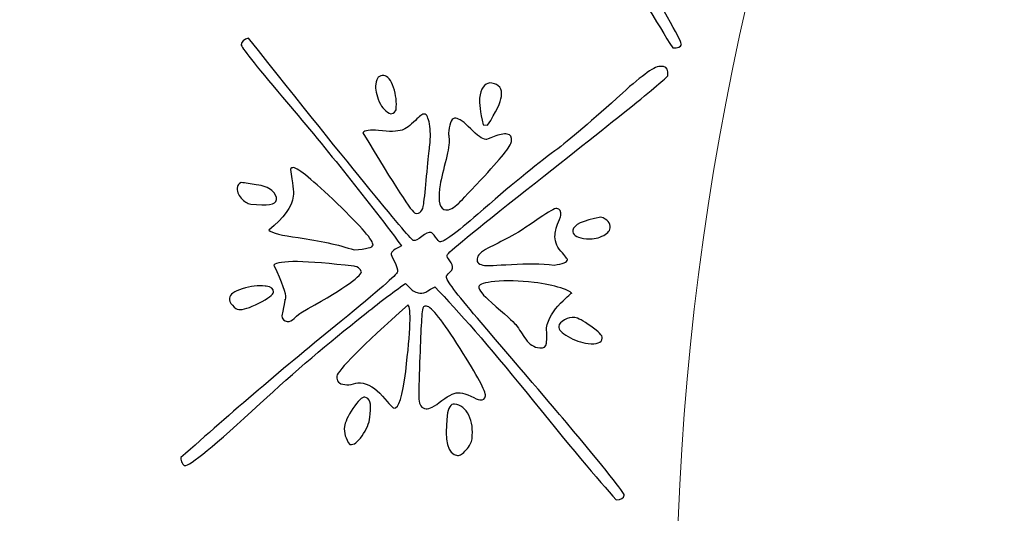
# Model space of a CAD drawing. Header units: millimetres. Extents: x -252 to 241, y -136 to 236.
# Tile 26 of 70: x -190.12 to -182.26, y -10.34 to -6.4. Entities that reach past the tile are written whole.
import ezdxf

# ---------------------------------------------------------------- set-up
doc = ezdxf.new("R2010")
doc.units = ezdxf.units.MM
doc.header["$MEASUREMENT"] = 0
doc.layers.add('Layer 1', color=7, linetype='Continuous')

msp = doc.modelspace()

# ---------------------------------------------------------------- linework, layer by layer
at = {"layer": 'Layer 1', "color": 3, "lineweight": 9}
for points, knots in [([(-73.4539, -53.3216), (-73.4539, -53.3216), (-73.4539, -56.715), (-73.4539, -56.715), (-73.4539, -56.715), (-80.2408, -56.715), (-80.2408, -56.715), (-80.2408, -56.715), (-80.2408, -53.3368), (-80.2408, -53.3368), (-80.2408, -53.3368), (-83.4412, -53.3368), (-83.4412, -53.3368), (-83.4412, -53.3368), (-83.4412, -56.715), (-83.4412, -56.715), (-83.4412, -56.715), (-87.0284, -56.715), (-87.0284, -56.715), (-87.0284, -56.715), (-87.0284, -53.3368), (-87.0284, -53.3368), (-87.0284, -53.3368), (-90.2288, -53.3368), (-90.2288, -53.3368), (-90.2288, -53.3368), (-90.2288, -56.715), (-90.2288, -56.715), (-90.2288, -56.715), (-93.8153, -56.715), (-93.8153, -56.715), (-93.8153, -56.715), (-93.8153, -53.3368), (-93.8153, -53.3368), (-93.8153, -53.3368), (-154.1665, -53.3368), (-154.1665, -53.3368), (-154.1665, -53.3368), (-154.1666, -56.715), (-154.1666, -56.715), (-154.1666, -56.715), (-157.7539, -56.715), (-157.7539, -56.715), (-157.7539, -56.715), (-157.7539, -53.3368), (-157.7539, -53.3368), (-157.7539, -53.3368), (-160.9543, -53.3368), (-160.9543, -53.3368), (-160.9543, -53.3368), (-160.9543, -56.715), (-160.9543, -56.715), (-160.9543, -56.715), (-164.5408, -56.715), (-164.5408, -56.715), (-164.5408, -56.715), (-164.5408, -53.3368), (-164.5408, -53.3368), (-164.5408, -53.3368), (-167.7412, -53.3368), (-167.7412, -53.3368), (-167.7412, -53.3368), (-167.7412, -56.715), (-167.7412, -56.715), (-167.7412, -56.715), (-171.3285, -56.715), (-171.3285, -56.715), (-171.3285, -56.715), (-171.3285, -53.3368), (-171.3285, -53.3368), (-171.3285, -53.3368), (-231.6645, -53.3368), (-231.6645, -53.3368), (-231.6645, -53.3368), (-231.6645, -56.715), (-231.6645, -56.715), (-231.6645, -56.715), (-235.2662, -56.715), (-235.2662, -56.715), (-235.2662, -56.715), (-235.2662, -53.3368), (-235.2662, -53.3368), (-235.2662, -53.3368), (-238.4666, -53.3368), (-238.4666, -53.3368), (-238.4666, -53.3368), (-238.4666, -56.715), (-238.4666, -56.715), (-238.4666, -56.715), (-242.0534, -56.715), (-242.0534, -56.715), (-242.0534, -56.715), (-242.0534, -53.3368), (-242.0534, -53.3368), (-242.0534, -53.3368), (-245.2538, -53.3368), (-245.2538, -53.3368), (-245.2538, -53.3368), (-245.2538, -56.715), (-245.2538, -56.715), (-245.2538, -56.715), (-252.0411, -56.715), (-252.0411, -56.715), (-252.0411, -56.715), (-252.0412, -53.3216), (-252.0412, -53.3216), (-252.0412, -53.3216), (-248.663, -53.3216), (-248.663, -53.3216), (-248.663, -53.3216), (-248.663, -50.1203), (-248.663, -50.1203), (-248.663, -50.1203), (-252.0412, -50.1203), (-252.0412, -50.1203), (-252.0412, -50.1203), (-252.0412, -46.5339), (-252.0412, -46.5339), (-252.0412, -46.5339), (-248.663, -46.5339), (-248.663, -46.5339), (-248.663, -46.5339), (-248.663, -43.3335), (-248.663, -43.3335), (-248.663, -43.3335), (-252.0412, -43.3335), (-252.0412, -43.3335), (-252.0412, -43.3335), (-252.0412, -39.747), (-252.0412, -39.747), (-252.0412, -39.747), (-248.663, -39.747), (-248.663, -39.747), (-248.663, -39.747), (-248.663, 17.2489), (-248.663, 17.2489), (-248.663, 17.2489), (-252.0412, 17.2489), (-252.0412, 17.2489), (-252.0412, 17.2489), (-252.0412, 20.8354), (-252.0412, 20.8354), (-252.0412, 20.8354), (-248.663, 20.8354), (-248.663, 20.8354), (-248.663, 20.8354), (-248.663, 24.0366), (-248.663, 24.0366), (-248.663, 24.0366), (-252.0412, 24.0366), (-252.0412, 24.0366), (-252.0412, 24.0366), (-252.0412, 27.6231), (-252.0412, 27.6231), (-252.0412, 27.6231), (-248.663, 27.6231), (-248.663, 27.6231), (-248.663, 27.6231), (-248.663, 30.8235), (-248.663, 30.8235), (-248.663, 30.8235), (-252.0412, 30.8235), (-252.0412, 30.8235), (-252.0412, 30.8235), (-252.0412, 34.217), (-252.0412, 34.217), (-252.0412, 34.217), (-245.2539, 34.217), (-245.2539, 34.217), (-245.2539, 34.217), (-245.2538, 30.8388), (-245.2538, 30.8388), (-245.2538, 30.8388), (-242.0534, 30.8388), (-242.0534, 30.8388), (-242.0534, 30.8388), (-242.0534, 34.217), (-242.0534, 34.217), (-242.0534, 34.217), (-238.4666, 34.217), (-238.4666, 34.217), (-238.4666, 34.217), (-238.4666, 30.8388), (-238.4666, 30.8388), (-238.4666, 30.8388), (-235.2662, 30.8388), (-235.2662, 30.8388), (-235.2662, 30.8388), (-235.2662, 34.217), (-235.2662, 34.217), (-235.2662, 34.217), (-231.6645, 34.217), (-231.6645, 34.217), (-231.6645, 34.217), (-231.6645, 30.8388), (-231.6645, 30.8388), (-231.6645, 30.8388), (-171.1346, 30.8388), (-171.1346, 30.8388), (-171.1346, 30.8388), (-171.1346, 34.217), (-171.1346, 34.217), (-171.1346, 34.217), (-167.7412, 34.217), (-167.7412, 34.217), (-167.7412, 34.217), (-167.7412, 30.8388), (-167.7412, 30.8388), (-167.7412, 30.8388), (-164.5408, 30.8388), (-164.5408, 30.8388), (-164.5408, 30.8388), (-164.5408, 34.217), (-164.5408, 34.217), (-164.5408, 34.217), (-160.9543, 34.217), (-160.9543, 34.217), (-160.9543, 34.217), (-160.9543, 30.8388), (-160.9543, 30.8388), (-160.9543, 30.8388), (-157.7539, 30.8388), (-157.7539, 30.8388), (-157.7539, 30.8388), (-157.7539, 34.217), (-157.7539, 34.217), (-157.7539, 34.217), (-154.1666, 34.217), (-154.1666, 34.217), (-154.1666, 34.217), (-154.1666, 30.8388), (-154.1666, 30.8388), (-154.1666, 30.8388), (-93.8154, 30.8388), (-93.8154, 30.8388), (-93.8154, 30.8388), (-93.8153, 34.217), (-93.8153, 34.217), (-93.8153, 34.217), (-90.2288, 34.217), (-90.2288, 34.217), (-90.2288, 34.217), (-90.2288, 30.8388), (-90.2288, 30.8388), (-90.2288, 30.8388), (-87.0284, 30.8388), (-87.0284, 30.8388), (-87.0284, 30.8388), (-87.0284, 34.217), (-87.0284, 34.217), (-87.0284, 34.217), (-83.4412, 34.217), (-83.4412, 34.217), (-83.4412, 34.217), (-83.4412, 30.8388), (-83.4412, 30.8388), (-83.4412, 30.8388), (-80.2408, 30.8388), (-80.2408, 30.8388), (-80.2408, 30.8388), (-80.2408, 34.217), (-80.2408, 34.217), (-80.2408, 34.217), (-73.4539, 34.217), (-73.4539, 34.217), (-73.4539, 34.217), (-73.4539, 30.8235), (-73.4539, 30.8235), (-73.4539, 30.8235), (-76.8321, 30.8235), (-76.8321, 30.8235), (-76.8321, 30.8235), (-76.8321, 27.6231), (-76.8321, 27.6231), (-76.8321, 27.6231), (-73.4539, 27.6231), (-73.4539, 27.6231), (-73.4539, 27.6231), (-73.4539, 24.0366), (-73.4539, 24.0366), (-73.4539, 24.0366), (-76.8321, 24.0366), (-76.8321, 24.0366), (-76.8321, 24.0366), (-76.8321, 20.8354), (-76.8321, 20.8354), (-76.8321, 20.8354), (-73.4539, 20.8354), (-73.4539, 20.8354), (-73.4539, 20.8354), (-73.4539, 17.2489), (-73.4539, 17.2489), (-73.4539, 17.2489), (-76.8321, 17.2489), (-76.8321, 17.2489), (-76.8321, 17.2489), (-76.8321, -39.747), (-76.8321, -39.747), (-76.8321, -39.747), (-73.4539, -39.747), (-73.4539, -39.747), (-73.4539, -39.747), (-73.4539, -43.3335), (-73.4539, -43.3335), (-73.4539, -43.3335), (-76.8321, -43.3335), (-76.8321, -43.3335), (-76.8321, -43.3335), (-76.8321, -46.5339), (-76.8321, -46.5339), (-76.8321, -46.5339), (-73.4539, -46.5339), (-73.4539, -46.5339), (-73.4539, -46.5339), (-73.4539, -50.1203), (-73.4539, -50.1203), (-73.4539, -50.1203), (-76.8321, -50.1203), (-76.8321, -50.1203), (-76.8321, -50.1203), (-76.8321, -53.3216), (-76.8321, -53.3216), (-76.8321, -53.3216), (-73.4539, -53.3216), (-73.4539, -53.3216)], [0, 0, 0, 0, 0.009259, 0.009259, 0.009259, 0.018519, 0.018519, 0.018519, 0.027778, 0.027778, 0.027778, 0.037037, 0.037037, 0.037037, 0.046296, 0.046296, 0.046296, 0.055556, 0.055556, 0.055556, 0.064815, 0.064815, 0.064815, 0.074074, 0.074074, 0.074074, 0.083333, 0.083333, 0.083333, 0.092593, 0.092593, 0.092593, 0.101852, 0.101852, 0.101852, 0.111111, 0.111111, 0.111111, 0.12037, 0.12037, 0.12037, 0.12963, 0.12963, 0.12963, 0.138889, 0.138889, 0.138889, 0.148148, 0.148148, 0.148148, 0.157407, 0.157407, 0.157407, 0.166667, 0.166667, 0.166667, 0.175926, 0.175926, 0.175926, 0.185185, 0.185185, 0.185185, 0.194444, 0.194444, 0.194444, 0.203704, 0.203704, 0.203704, 0.212963, 0.212963, 0.212963, 0.222222, 0.222222, 0.222222, 0.231481, 0.231481, 0.231481, 0.240741, 0.240741, 0.240741, 0.25, 0.25, 0.25, 0.259259, 0.259259, 0.259259, 0.268519, 0.268519, 0.268519, 0.277778, 0.277778, 0.277778, 0.287037, 0.287037, 0.287037, 0.296296, 0.296296, 0.296296, 0.305556, 0.305556, 0.305556, 0.314815, 0.314815, 0.314815, 0.324074, 0.324074, 0.324074, 0.333333, 0.333333, 0.333333, 0.342593, 0.342593, 0.342593, 0.351852, 0.351852, 0.351852, 0.361111, 0.361111, 0.361111, 0.37037, 0.37037, 0.37037, 0.37963, 0.37963, 0.37963, 0.388889, 0.388889, 0.388889, 0.398148, 0.398148, 0.398148, 0.407407, 0.407407, 0.407407, 0.416667, 0.416667, 0.416667, 0.425926, 0.425926, 0.425926, 0.435185, 0.435185, 0.435185, 0.444444, 0.444444, 0.444444, 0.453704, 0.453704, 0.453704, 0.462963, 0.462963, 0.462963, 0.472222, 0.472222, 0.472222, 0.481481, 0.481481, 0.481481, 0.490741, 0.490741, 0.490741, 0.5, 0.5, 0.5, 0.509259, 0.509259, 0.509259, 0.518519, 0.518519, 0.518519, 0.527778, 0.527778, 0.527778, 0.537037, 0.537037, 0.537037, 0.546296, 0.546296, 0.546296, 0.555556, 0.555556, 0.555556, 0.564815, 0.564815, 0.564815, 0.574074, 0.574074, 0.574074, 0.583333, 0.583333, 0.583333, 0.592593, 0.592593, 0.592593, 0.601852, 0.601852, 0.601852, 0.611111, 0.611111, 0.611111, 0.62037, 0.62037, 0.62037, 0.62963, 0.62963, 0.62963, 0.638889, 0.638889, 0.638889, 0.648148, 0.648148, 0.648148, 0.657407, 0.657407, 0.657407, 0.666667, 0.666667, 0.666667, 0.675926, 0.675926, 0.675926, 0.685185, 0.685185, 0.685185, 0.694444, 0.694444, 0.694444, 0.703704, 0.703704, 0.703704, 0.712963, 0.712963, 0.712963, 0.722222, 0.722222, 0.722222, 0.731481, 0.731481, 0.731481, 0.740741, 0.740741, 0.740741, 0.75, 0.75, 0.75, 0.759259, 0.759259, 0.759259, 0.768519, 0.768519, 0.768519, 0.777778, 0.777778, 0.777778, 0.787037, 0.787037, 0.787037, 0.796296, 0.796296, 0.796296, 0.805556, 0.805556, 0.805556, 0.814815, 0.814815, 0.814815, 0.824074, 0.824074, 0.824074, 0.833333, 0.833333, 0.833333, 0.842593, 0.842593, 0.842593, 0.851852, 0.851852, 0.851852, 0.861111, 0.861111, 0.861111, 0.87037, 0.87037, 0.87037, 0.87963, 0.87963, 0.87963, 0.888889, 0.888889, 0.888889, 0.898148, 0.898148, 0.898148, 0.907407, 0.907407, 0.907407, 0.916667, 0.916667, 0.916667, 0.925926, 0.925926, 0.925926, 0.935185, 0.935185, 0.935185, 0.944444, 0.944444, 0.944444, 0.953704, 0.953704, 0.953704, 0.962963, 0.962963, 0.962963, 0.972222, 0.972222, 0.972222, 0.981481, 0.981481, 0.981481, 0.990741, 0.990741, 0.990741, 1, 1, 1, 1]), ([(-184.8769, -11.249), (-184.8769, 0.965), (-174.9616, 10.8812), (-162.7476, 10.8812), (-150.5336, 10.8812), (-140.6174, 0.965), (-140.6174, -11.249), (-140.6174, -23.4622), (-150.5336, -33.3783), (-162.7476, -33.3783), (-174.9616, -33.3783), (-184.8769, -23.4621), (-184.8769, -11.249)], [0, 0, 0, 0, 0.25, 0.25, 0.25, 0.5, 0.5, 0.5, 0.75, 0.75, 0.75, 1, 1, 1, 1])]:
    msp.add_open_spline(points, degree=3, knots=knots, dxfattribs=at)
at = {"layer": 'Layer 1', "color": 5}
for points, knots in [([(-183.9736, -3.264), (-183.9451, -3.2722), (-183.9374, -3.2973), (-183.9495, -3.3396), (-183.9544, -3.3567), (-184.3737, -3.5956), (-185.2076, -4.0571), (-185.6782, -4.3183), (-185.916, -4.456), (-185.9209, -4.4731), (-185.923, -4.4804), (-185.9178, -4.496), (-185.9053, -4.5199), (-185.8928, -4.5438), (-185.889, -4.5642), (-185.8939, -4.5813), (-185.8965, -4.5903), (-185.9075, -4.6012), (-185.9248, -4.6121), (-185.9423, -4.6238), (-185.952, -4.6333), (-185.9542, -4.6407), (-185.961, -4.6643), (-185.8966, -4.7867), (-185.7628, -5.0076), (-185.4366, -5.5462), (-185.248, -5.8586), (-185.1956, -5.9459), (-184.9502, -6.3609), (-184.8297, -6.5761), (-184.8346, -6.5932), (-184.8407, -6.6144), (-184.8634, -6.6228), (-184.9037, -6.6191), (-185.016, -6.4459), (-185.2067, -6.1224), (-185.4768, -5.6492), (-185.7098, -5.2431), (-185.9033, -4.9293), (-186.0581, -4.7078), (-186.0659, -4.7073), (-186.0857, -4.7149), (-186.1178, -4.7285), (-186.1422, -4.74), (-186.1641, -4.7425), (-186.1861, -4.7362), (-186.2138, -4.7282), (-186.2376, -4.71), (-186.2556, -4.6836), (-186.2734, -4.6565), (-186.2836, -4.643), (-186.286, -4.6423), (-186.3995, -4.6969), (-186.5232, -4.7626), (-186.6588, -4.8391), (-186.9639, -5.0086), (-187.2723, -5.1957), (-187.5836, -5.4023), (-187.9956, -5.6741), (-188.2209, -5.805), (-188.2591, -5.794), (-188.2632, -5.7928), (-188.2686, -5.7842), (-188.2751, -5.77), (-188.2805, -5.7552), (-188.2817, -5.7408), (-188.2777, -5.727), (-187.827, -5.4372), (-187.3483, -5.1476), (-186.8408, -4.8565), (-186.508, -4.6641), (-186.3385, -4.5586), (-186.3331, -4.5399), (-186.3277, -4.5212), (-186.3308, -4.4921), (-186.3437, -4.4541), (-186.3555, -4.4155), (-186.3605, -4.3929), (-186.3586, -4.3864), (-186.3551, -4.3742), (-186.3249, -4.3582), (-186.2684, -4.3392), (-186.5001, -3.8947), (-186.7485, -3.4533), (-187.0126, -3.0144), (-187.1903, -2.7193), (-187.2761, -2.5643), (-187.2712, -2.5472), (-187.2644, -2.5236), (-187.2428, -2.5096), (-187.2052, -2.5045), (-186.5354, -3.7048), (-186.188, -4.3077), (-186.1644, -4.3145), (-186.153, -4.3178), (-186.1297, -4.3104), (-186.0962, -4.2918), (-186.0627, -4.2732), (-186.0362, -4.2668), (-186.0174, -4.2722), (-186.0101, -4.2743), (-186.0001, -4.2886), (-185.9875, -4.3152), (-185.9751, -4.3425), (-185.9659, -4.3566), (-185.9611, -4.358), (-185.9326, -4.3662), (-185.8211, -4.3093), (-185.6268, -4.188), (-185.3366, -4.0089), (-185.1071, -3.8757), (-184.9385, -3.7886), (-184.8079, -3.7204), (-184.6059, -3.597), (-184.3312, -3.4196), (-184.1478, -3.2996), (-184.0348, -3.2467), (-183.9917, -3.2591), (-183.9917, -3.2591), (-183.9736, -3.264), (-183.9736, -3.264)], [0, 0, 0, 0, 0.025, 0.025, 0.025, 0.05, 0.05, 0.05, 0.075, 0.075, 0.075, 0.1, 0.1, 0.1, 0.125, 0.125, 0.125, 0.15, 0.15, 0.15, 0.175, 0.175, 0.175, 0.2, 0.2, 0.2, 0.225, 0.225, 0.225, 0.25, 0.25, 0.25, 0.275, 0.275, 0.275, 0.3, 0.3, 0.3, 0.325, 0.325, 0.325, 0.35, 0.35, 0.35, 0.375, 0.375, 0.375, 0.4, 0.4, 0.4, 0.425, 0.425, 0.425, 0.45, 0.45, 0.45, 0.475, 0.475, 0.475, 0.5, 0.5, 0.5, 0.525, 0.525, 0.525, 0.55, 0.55, 0.55, 0.575, 0.575, 0.575, 0.6, 0.6, 0.6, 0.625, 0.625, 0.625, 0.65, 0.65, 0.65, 0.675, 0.675, 0.675, 0.7, 0.7, 0.7, 0.725, 0.725, 0.725, 0.75, 0.75, 0.75, 0.775, 0.775, 0.775, 0.8, 0.8, 0.8, 0.825, 0.825, 0.825, 0.85, 0.85, 0.85, 0.875, 0.875, 0.875, 0.9, 0.9, 0.9, 0.925, 0.925, 0.925, 0.95, 0.95, 0.95, 0.975, 0.975, 0.975, 1, 1, 1, 1]), ([(-184.9783, -6.7704), (-184.9489, -6.7739), (-184.9373, -6.7983), (-184.9424, -6.842), (-184.9445, -6.8597), (-185.3198, -7.1631), (-186.0683, -7.753), (-186.4905, -8.0858), (-186.7031, -8.261), (-186.7051, -8.2778), (-186.706, -8.2854), (-186.6983, -8.2999), (-186.6822, -8.3223), (-186.666, -8.3438), (-186.6589, -8.3634), (-186.6609, -8.3802), (-186.6621, -8.3903), (-186.6703, -8.4021), (-186.6857, -8.4165), (-186.701, -8.4309), (-186.7092, -8.4419), (-186.7101, -8.4494), (-186.713, -8.4738), (-186.6306, -8.5842), (-186.462, -8.7806), (-186.0541, -9.2595), (-185.8176, -9.5373), (-185.7517, -9.615), (-185.4425, -9.9841), (-185.2889, -10.178), (-185.2909, -10.1948), (-185.2936, -10.2175), (-185.3146, -10.2295), (-185.355, -10.2324), (-185.4938, -10.0795), (-185.7341, -9.791), (-186.0769, -9.3668), (-186.3715, -9.0037), (-186.6139, -8.7251), (-186.8024, -8.5314), (-186.8094, -8.5331), (-186.8286, -8.5436), (-186.8581, -8.5623), (-186.8794, -8.5768), (-186.9015, -8.5836), (-186.9234, -8.581), (-186.9528, -8.5775), (-186.9784, -8.5634), (-187.0003, -8.5395), (-187.0231, -8.5163), (-187.0353, -8.5038), (-187.0378, -8.5035), (-187.1401, -8.5758), (-187.2525, -8.6605), (-187.3733, -8.7588), (-187.6478, -8.9744), (-187.9221, -9.2096), (-188.1959, -9.4628), (-188.5588, -9.7984), (-188.7599, -9.963), (-188.7986, -9.9584), (-188.8036, -9.9578), (-188.8105, -9.951), (-188.8191, -9.9372), (-188.827, -9.9243), (-188.8304, -9.9103), (-188.8286, -9.8951), (-188.4307, -9.5373), (-188.0048, -9.1734), (-187.551, -8.8051), (-187.2536, -8.5615), (-187.1033, -8.4301), (-187.101, -8.4108), (-187.0986, -8.3906), (-187.1065, -8.3633), (-187.1243, -8.327), (-187.1431, -8.2915), (-187.1517, -8.27), (-187.1508, -8.2625), (-187.1494, -8.2507), (-187.1222, -8.2301), (-187.0685, -8.2015), (-187.3697, -7.8001), (-187.6852, -7.4046), (-188.0175, -7.0148), (-188.2396, -6.7523), (-188.3501, -6.6122), (-188.3481, -6.5954), (-188.3452, -6.571), (-188.326, -6.5528), (-188.2898, -6.5426), (-187.4351, -7.6184), (-186.9951, -8.1582), (-186.9707, -8.1611), (-186.9581, -8.1626), (-186.9372, -8.1514), (-186.9071, -8.1277), (-186.877, -8.104), (-186.8519, -8.0933), (-186.8325, -8.0956), (-186.8249, -8.0965), (-186.8128, -8.109), (-186.796, -8.1332), (-186.7784, -8.1575), (-186.7679, -8.1698), (-186.7629, -8.1704), (-186.7335, -8.1739), (-186.6327, -8.1006), (-186.4605, -7.9496), (-186.203, -7.726), (-185.998, -7.5576), (-185.8447, -7.4436), (-185.7277, -7.356), (-185.5475, -7.2017), (-185.3058, -6.9823), (-185.1433, -6.8344), (-185.0411, -6.763), (-184.9965, -6.7683), (-184.9965, -6.7683), (-184.9783, -6.7704), (-184.9783, -6.7704)], [0, 0, 0, 0, 0.025, 0.025, 0.025, 0.05, 0.05, 0.05, 0.075, 0.075, 0.075, 0.1, 0.1, 0.1, 0.125, 0.125, 0.125, 0.15, 0.15, 0.15, 0.175, 0.175, 0.175, 0.2, 0.2, 0.2, 0.225, 0.225, 0.225, 0.25, 0.25, 0.25, 0.275, 0.275, 0.275, 0.3, 0.3, 0.3, 0.325, 0.325, 0.325, 0.35, 0.35, 0.35, 0.375, 0.375, 0.375, 0.4, 0.4, 0.4, 0.425, 0.425, 0.425, 0.45, 0.45, 0.45, 0.475, 0.475, 0.475, 0.5, 0.5, 0.5, 0.525, 0.525, 0.525, 0.55, 0.55, 0.55, 0.575, 0.575, 0.575, 0.6, 0.6, 0.6, 0.625, 0.625, 0.625, 0.65, 0.65, 0.65, 0.675, 0.675, 0.675, 0.7, 0.7, 0.7, 0.725, 0.725, 0.725, 0.75, 0.75, 0.75, 0.775, 0.775, 0.775, 0.8, 0.8, 0.8, 0.825, 0.825, 0.825, 0.85, 0.85, 0.85, 0.875, 0.875, 0.875, 0.9, 0.9, 0.9, 0.925, 0.925, 0.925, 0.95, 0.95, 0.95, 0.975, 0.975, 0.975, 1, 1, 1, 1]), ([(-187.2103, -6.8419), (-187.1784, -6.8457), (-187.1523, -6.8778), (-187.1321, -6.9373), (-187.1119, -6.9968), (-187.1052, -7.0556), (-187.1122, -7.1144), (-187.114, -7.1295), (-187.1272, -7.1399), (-187.1527, -7.1471), (-187.1913, -7.1349), (-187.2225, -7.103), (-187.2462, -7.0508), (-187.2698, -6.9977), (-187.2787, -6.9506), (-187.2738, -6.9094), (-187.2679, -6.8598), (-187.2465, -6.8376), (-187.2104, -6.8419), (-187.2104, -6.8419), (-187.2103, -6.8419), (-187.2103, -6.8419)], [0, 0, 0, 0, 0.142857, 0.142857, 0.142857, 0.285714, 0.285714, 0.285714, 0.428571, 0.428571, 0.428571, 0.571429, 0.571429, 0.571429, 0.714286, 0.714286, 0.714286, 0.857143, 0.857143, 0.857143, 1, 1, 1, 1]), ([(-186.3479, -6.9032), (-186.289, -6.9102), (-186.2634, -6.9456), (-186.271, -7.0095), (-186.2765, -7.0557), (-186.3128, -7.1324), (-186.3808, -7.2386), (-186.3808, -7.2386), (-186.417, -7.2343), (-186.417, -7.2343), (-186.4399, -7.1327), (-186.4494, -7.0616), (-186.4447, -7.0221), (-186.4357, -6.9464), (-186.408, -6.9062), (-186.363, -6.9013), (-186.363, -6.9013), (-186.3479, -6.9032), (-186.3479, -6.9032)], [0, 0, 0, 0, 0.166667, 0.166667, 0.166667, 0.333333, 0.333333, 0.333333, 0.5, 0.5, 0.5, 0.666667, 0.666667, 0.666667, 0.833333, 0.833333, 0.833333, 1, 1, 1, 1]), ([(-186.8844, -7.1491), (-186.8676, -7.1511), (-186.8545, -7.1774), (-186.8452, -7.2288), (-186.8367, -7.2793), (-186.8357, -7.3356), (-186.843, -7.397), (-186.843, -7.397), (-186.8446, -7.4113), (-186.8446, -7.4113), (-186.8487, -7.4458), (-186.8557, -7.5123), (-186.8647, -7.6101), (-186.8738, -7.7088), (-186.8817, -7.7897), (-186.8893, -7.8536), (-186.8893, -7.8536), (-186.8911, -7.8679), (-186.8911, -7.8679), (-186.8976, -7.9226), (-186.9209, -7.9471), (-186.9596, -7.9425), (-186.9823, -7.9398), (-187.1206, -7.7256), (-187.3763, -7.2997), (-187.3611, -7.2793), (-187.3194, -7.2732), (-187.2513, -7.2813), (-187.1647, -7.2916), (-187.1032, -7.2903), (-187.0641, -7.277), (-187.0358, -7.2684), (-187.0004, -7.2428), (-186.9578, -7.2001), (-186.9237, -7.1641), (-186.8995, -7.1473), (-186.8844, -7.1491)], [0, 0, 0, 0, 0.083333, 0.083333, 0.083333, 0.166667, 0.166667, 0.166667, 0.25, 0.25, 0.25, 0.333333, 0.333333, 0.333333, 0.416667, 0.416667, 0.416667, 0.5, 0.5, 0.5, 0.583333, 0.583333, 0.583333, 0.666667, 0.666667, 0.666667, 0.75, 0.75, 0.75, 0.833333, 0.833333, 0.833333, 0.916667, 0.916667, 0.916667, 1, 1, 1, 1]), ([(-186.635, -7.1821), (-186.6081, -7.1853), (-186.568, -7.2139), (-186.5164, -7.2678), (-186.4639, -7.3209), (-186.4238, -7.3495), (-186.3943, -7.353), (-186.3918, -7.3533), (-186.3703, -7.3448), (-186.3292, -7.3292), (-186.2889, -7.3127), (-186.2539, -7.3057), (-186.2245, -7.3092), (-186.1976, -7.3124), (-186.1863, -7.3325), (-186.1907, -7.3695), (-186.1948, -7.404), (-186.2768, -7.5059), (-186.4359, -7.6764), (-186.5471, -7.7945), (-186.6056, -7.8567), (-186.6103, -7.8604), (-186.6526, -7.9006), (-186.6871, -7.9187), (-186.714, -7.9155), (-186.7611, -7.9099), (-186.7774, -7.8534), (-186.7647, -7.7458), (-186.7603, -7.7088), (-186.7482, -7.6497), (-186.7267, -7.5687), (-186.7061, -7.4884), (-186.6934, -7.4243), (-186.6879, -7.3781), (-186.6867, -7.368), (-186.6875, -7.3534), (-186.6904, -7.3343), (-186.6925, -7.3161), (-186.6936, -7.3041), (-186.693, -7.299), (-186.693, -7.299), (-186.6914, -7.2837), (-186.6914, -7.2837), (-186.683, -7.2131), (-186.6645, -7.1786), (-186.635, -7.1821)], [0, 0, 0, 0, 0.066667, 0.066667, 0.066667, 0.133333, 0.133333, 0.133333, 0.2, 0.2, 0.2, 0.266667, 0.266667, 0.266667, 0.333333, 0.333333, 0.333333, 0.4, 0.4, 0.4, 0.466667, 0.466667, 0.466667, 0.533333, 0.533333, 0.533333, 0.6, 0.6, 0.6, 0.666667, 0.666667, 0.666667, 0.733333, 0.733333, 0.733333, 0.8, 0.8, 0.8, 0.866667, 0.866667, 0.866667, 0.933333, 0.933333, 0.933333, 1, 1, 1, 1]), ([(-187.9309, -7.5776), (-187.8922, -7.5822), (-187.7757, -7.6778), (-187.5812, -7.8646), (-187.3869, -8.0522), (-187.2917, -8.1632), (-187.2957, -8.1968), (-187.2978, -8.2145), (-187.3479, -8.2273), (-187.446, -8.2353), (-187.5723, -8.1931), (-187.7218, -8.16), (-187.8931, -8.1372), (-188.0232, -8.1201), (-188.1009, -8.0989), (-188.128, -8.0761), (-188.0076, -7.9812), (-187.9424, -7.8909), (-187.9321, -7.8043), (-187.9281, -7.7707), (-187.9359, -7.6998), (-187.9556, -7.5926), (-187.9492, -7.5814), (-187.9409, -7.5764), (-187.9308, -7.5776), (-187.9308, -7.5776), (-187.9309, -7.5776), (-187.9309, -7.5776)], [0, 0, 0, 0, 0.111111, 0.111111, 0.111111, 0.222222, 0.222222, 0.222222, 0.333333, 0.333333, 0.333333, 0.444444, 0.444444, 0.444444, 0.555556, 0.555556, 0.555556, 0.666667, 0.666667, 0.666667, 0.777778, 0.777778, 0.777778, 0.888889, 0.888889, 0.888889, 1, 1, 1, 1]), ([(-188.3482, -7.6953), (-188.314, -7.7019), (-188.2739, -7.7084), (-188.2276, -7.7138), (-188.1729, -7.7203), (-188.1321, -7.7353), (-188.1043, -7.7599), (-188.0757, -7.7846), (-188.0632, -7.8091), (-188.0661, -7.8335), (-188.0708, -7.873), (-188.1395, -7.8845), (-188.2715, -7.8688), (-188.2984, -7.8656), (-188.3238, -7.8498), (-188.3478, -7.8222), (-188.3718, -7.7946), (-188.3826, -7.7635), (-188.3785, -7.729), (-188.3774, -7.7198), (-188.3667, -7.7082), (-188.3481, -7.6951), (-188.3481, -7.6951), (-188.3482, -7.6953), (-188.3482, -7.6953)], [0, 0, 0, 0, 0.125, 0.125, 0.125, 0.25, 0.25, 0.25, 0.375, 0.375, 0.375, 0.5, 0.5, 0.5, 0.625, 0.625, 0.625, 0.75, 0.75, 0.75, 0.875, 0.875, 0.875, 1, 1, 1, 1]), ([(-185.8288, -7.9042), (-185.8044, -7.9071), (-185.7939, -7.9262), (-185.798, -7.9607), (-185.798, -7.9607), (-185.7993, -7.9717), (-185.7993, -7.9717), (-185.8239, -8.0285), (-185.8375, -8.0712), (-185.841, -8.1006), (-185.841, -8.1006), (-185.8424, -8.1124), (-185.8424, -8.1124), (-185.8479, -8.1586), (-185.8326, -8.2022), (-185.7966, -8.244), (-185.7606, -8.2858), (-185.7429, -8.3092), (-185.7435, -8.3142), (-185.7455, -8.331), (-185.7805, -8.3456), (-185.8492, -8.3571), (-185.9543, -8.3446), (-186.0683, -8.3422), (-186.1912, -8.3507), (-186.314, -8.3583), (-186.3851, -8.361), (-186.4053, -8.3586), (-186.449, -8.3534), (-186.4692, -8.3365), (-186.4656, -8.3063), (-186.4621, -8.2769), (-186.4332, -8.2488), (-186.3797, -8.2218), (-186.3254, -8.195), (-186.2691, -8.1658), (-186.2109, -8.1352), (-186.1527, -8.1046), (-186.0716, -8.0536), (-185.9685, -7.9815), (-185.8931, -7.9282), (-185.8466, -7.9022), (-185.8289, -7.9043), (-185.8289, -7.9043), (-185.8288, -7.9042), (-185.8288, -7.9042)], [0, 0, 0, 0, 0.066667, 0.066667, 0.066667, 0.133333, 0.133333, 0.133333, 0.2, 0.2, 0.2, 0.266667, 0.266667, 0.266667, 0.333333, 0.333333, 0.333333, 0.4, 0.4, 0.4, 0.466667, 0.466667, 0.466667, 0.533333, 0.533333, 0.533333, 0.6, 0.6, 0.6, 0.666667, 0.666667, 0.666667, 0.733333, 0.733333, 0.733333, 0.8, 0.8, 0.8, 0.866667, 0.866667, 0.866667, 0.933333, 0.933333, 0.933333, 1, 1, 1, 1]), ([(-185.4787, -7.9721), (-185.4239, -7.9914), (-185.3991, -8.0199), (-185.4038, -8.0594), (-185.407, -8.0863), (-185.4284, -8.1085), (-185.4688, -8.1259), (-185.5102, -8.144), (-185.551, -8.1503), (-185.593, -8.1453), (-185.593, -8.1453), (-185.6149, -8.1427), (-185.6149, -8.1427), (-185.6763, -8.1354), (-185.7044, -8.1133), (-185.7, -8.0764), (-185.6951, -8.0352), (-185.6219, -8.0004), (-185.4788, -7.9722), (-185.4788, -7.9722), (-185.4787, -7.9721), (-185.4787, -7.9721)], [0, 0, 0, 0, 0.142857, 0.142857, 0.142857, 0.285714, 0.285714, 0.285714, 0.428571, 0.428571, 0.428571, 0.571429, 0.571429, 0.571429, 0.714286, 0.714286, 0.714286, 0.857143, 0.857143, 0.857143, 1, 1, 1, 1]), ([(-187.4395, -8.3665), (-187.4193, -8.3689), (-187.4023, -8.3837), (-187.3884, -8.4101), (-187.3933, -8.4513), (-187.5538, -8.561), (-187.8713, -8.7366), (-187.8786, -8.7408), (-187.8967, -8.7566), (-187.9246, -8.7832), (-187.942, -8.8007), (-187.96, -8.8088), (-187.9802, -8.8065), (-188.0071, -8.8033), (-188.0215, -8.788), (-188.0233, -8.7605), (-188.0035, -8.658), (-187.9942, -8.6156), (-187.9962, -8.6324), (-187.9962, -8.6324), (-187.9949, -8.6213), (-187.9949, -8.6213), (-187.9903, -8.5826), (-188.0217, -8.4945), (-188.0872, -8.3571), (-188.05, -8.3163), (-187.8363, -8.3195), (-187.4462, -8.3657), (-187.4462, -8.3657), (-187.4395, -8.3665), (-187.4395, -8.3665)], [0, 0, 0, 0, 0.1, 0.1, 0.1, 0.2, 0.2, 0.2, 0.3, 0.3, 0.3, 0.4, 0.4, 0.4, 0.5, 0.5, 0.5, 0.6, 0.6, 0.6, 0.7, 0.7, 0.7, 0.8, 0.8, 0.8, 0.9, 0.9, 0.9, 1, 1, 1, 1]), ([(-186.0104, -8.4949), (-185.9272, -8.5048), (-185.8564, -8.5191), (-185.7973, -8.5389), (-185.7391, -8.5586), (-185.7101, -8.5731), (-185.7112, -8.5823), (-185.7106, -8.5773), (-185.7402, -8.6036), (-185.799, -8.6614), (-185.8579, -8.7192), (-185.8955, -8.7847), (-185.9117, -8.8569), (-185.9075, -8.9077), (-185.9081, -8.9486), (-185.9118, -8.9805), (-185.9153, -9.0099), (-185.933, -9.0223), (-185.9649, -9.0185), (-186.0111, -9.013), (-186.0485, -8.9898), (-186.076, -8.9491), (-186.1028, -8.9093), (-186.1298, -8.8703), (-186.1551, -8.8323), (-186.1771, -8.8092), (-186.2426, -8.7503), (-186.3507, -8.6557), (-186.4203, -8.5954), (-186.4536, -8.5531), (-186.4508, -8.5287), (-186.4484, -8.5085), (-186.4059, -8.4948), (-186.3232, -8.4876), (-186.2326, -8.4787), (-186.128, -8.4809), (-186.0103, -8.4948), (-186.0103, -8.4948), (-186.0104, -8.4949), (-186.0104, -8.4949)], [0, 0, 0, 0, 0.076923, 0.076923, 0.076923, 0.153846, 0.153846, 0.153846, 0.230769, 0.230769, 0.230769, 0.307692, 0.307692, 0.307692, 0.384615, 0.384615, 0.384615, 0.461538, 0.461538, 0.461538, 0.538462, 0.538462, 0.538462, 0.615385, 0.615385, 0.615385, 0.692308, 0.692308, 0.692308, 0.769231, 0.769231, 0.769231, 0.846154, 0.846154, 0.846154, 0.923077, 0.923077, 0.923077, 1, 1, 1, 1]), ([(-188.148, -8.5247), (-188.106, -8.5297), (-188.0875, -8.5464), (-188.0907, -8.5733), (-188.093, -8.5926), (-188.1313, -8.6213), (-188.2067, -8.6602), (-188.282, -8.6982), (-188.336, -8.7156), (-188.368, -8.7119), (-188.3823, -8.7102), (-188.3989, -8.6989), (-188.4177, -8.6779), (-188.4365, -8.6569), (-188.4445, -8.6381), (-188.4425, -8.6212), (-188.439, -8.5918), (-188.4044, -8.566), (-188.3389, -8.5457), (-188.2725, -8.5246), (-188.2119, -8.5173), (-188.1556, -8.5239), (-188.1556, -8.5239), (-188.148, -8.5247), (-188.148, -8.5247)], [0, 0, 0, 0, 0.125, 0.125, 0.125, 0.25, 0.25, 0.25, 0.375, 0.375, 0.375, 0.5, 0.5, 0.5, 0.625, 0.625, 0.625, 0.75, 0.75, 0.75, 0.875, 0.875, 0.875, 1, 1, 1, 1]), ([(-187.0164, -8.6741), (-186.9896, -8.6994), (-186.9961, -8.8769), (-187.035, -9.2056), (-187.0588, -9.4065), (-187.09, -9.5043), (-187.1295, -9.4996), (-187.1345, -9.499), (-187.1649, -9.4673), (-187.2204, -9.4036), (-187.2768, -9.3398), (-187.3348, -9.3039), (-187.3962, -9.2967), (-187.4063, -9.2955), (-187.4245, -9.2985), (-187.4518, -9.3055), (-187.4781, -9.3118), (-187.5014, -9.3141), (-187.5216, -9.3117), (-187.5678, -9.3062), (-187.5891, -9.2841), (-187.5844, -9.2446), (-187.5789, -9.1984), (-187.3892, -9.0077), (-187.0164, -8.6742), (-187.0164, -8.6742), (-187.0164, -8.6741), (-187.0164, -8.6741)], [0, 0, 0, 0, 0.111111, 0.111111, 0.111111, 0.222222, 0.222222, 0.222222, 0.333333, 0.333333, 0.333333, 0.444444, 0.444444, 0.444444, 0.555556, 0.555556, 0.555556, 0.666667, 0.666667, 0.666667, 0.777778, 0.777778, 0.777778, 0.888889, 0.888889, 0.888889, 1, 1, 1, 1]), ([(-186.8684, -8.684), (-186.8297, -8.6886), (-186.7408, -8.8014), (-186.6006, -9.0218), (-186.4613, -9.2421), (-186.3944, -9.3685), (-186.3982, -9.4005), (-186.4011, -9.4249), (-186.4159, -9.4351), (-186.4428, -9.4319), (-186.4571, -9.4302), (-186.4816, -9.4213), (-186.5154, -9.4045), (-186.5502, -9.3884), (-186.578, -9.3792), (-186.5999, -9.3766), (-186.5999, -9.3766), (-186.6041, -9.3761), (-186.6041, -9.3761), (-186.6377, -9.3721), (-186.6854, -9.3929), (-186.7455, -9.4395), (-186.8055, -9.4853), (-186.8482, -9.5075), (-186.8726, -9.5046), (-186.9071, -9.5005), (-186.9261, -9.4744), (-186.9308, -9.4269), (-186.9324, -9.419), (-186.9307, -9.3544), (-186.9266, -9.233), (-186.919, -8.9602), (-186.9105, -8.7873), (-186.9018, -8.7142), (-186.8991, -8.6915), (-186.8886, -8.6817), (-186.8684, -8.6841), (-186.8684, -8.6841), (-186.8684, -8.684), (-186.8684, -8.684)], [0, 0, 0, 0, 0.076923, 0.076923, 0.076923, 0.153846, 0.153846, 0.153846, 0.230769, 0.230769, 0.230769, 0.307692, 0.307692, 0.307692, 0.384615, 0.384615, 0.384615, 0.461538, 0.461538, 0.461538, 0.538462, 0.538462, 0.538462, 0.615385, 0.615385, 0.615385, 0.692308, 0.692308, 0.692308, 0.769231, 0.769231, 0.769231, 0.846154, 0.846154, 0.846154, 0.923077, 0.923077, 0.923077, 1, 1, 1, 1]), ([(-185.6856, -8.7755), (-185.6612, -8.7784), (-185.6179, -8.8014), (-185.5566, -8.8453), (-185.4944, -8.8885), (-185.464, -8.9202), (-185.4663, -8.9396), (-185.4707, -8.9766), (-185.509, -8.9908), (-185.5797, -8.9824), (-185.6335, -8.976), (-185.6868, -8.9578), (-185.7395, -8.9277), (-185.7923, -8.8984), (-185.8163, -8.8709), (-185.8134, -8.8465), (-185.8111, -8.8272), (-185.7962, -8.8093), (-185.768, -8.7939), (-185.7406, -8.7784), (-185.7134, -8.7722), (-185.6857, -8.7755), (-185.6857, -8.7755), (-185.6856, -8.7755), (-185.6856, -8.7755)], [0, 0, 0, 0, 0.125, 0.125, 0.125, 0.25, 0.25, 0.25, 0.375, 0.375, 0.375, 0.5, 0.5, 0.5, 0.625, 0.625, 0.625, 0.75, 0.75, 0.75, 0.875, 0.875, 0.875, 1, 1, 1, 1]), ([(-187.3614, -9.4125), (-187.3227, -9.4171), (-187.3075, -9.4615), (-187.3174, -9.5447), (-187.3174, -9.5447), (-187.3204, -9.5708), (-187.3204, -9.5708), (-187.3265, -9.6221), (-187.3478, -9.6724), (-187.3835, -9.7219), (-187.4191, -9.7705), (-187.45, -9.7942), (-187.4769, -9.791), (-187.4769, -9.791), (-187.4811, -9.7905), (-187.4811, -9.7905), (-187.5148, -9.7439), (-187.5296, -9.6961), (-187.5238, -9.6473), (-187.5197, -9.6128), (-187.4969, -9.5644), (-187.4563, -9.5018), (-187.4149, -9.4402), (-187.384, -9.4098), (-187.3613, -9.4124), (-187.3613, -9.4124), (-187.3614, -9.4125), (-187.3614, -9.4125)], [0, 0, 0, 0, 0.111111, 0.111111, 0.111111, 0.222222, 0.222222, 0.222222, 0.333333, 0.333333, 0.333333, 0.444444, 0.444444, 0.444444, 0.555556, 0.555556, 0.555556, 0.666667, 0.666667, 0.666667, 0.777778, 0.777778, 0.777778, 0.888889, 0.888889, 0.888889, 1, 1, 1, 1]), ([(-186.6449, -9.4675), (-186.5953, -9.4734), (-186.5579, -9.5034), (-186.5318, -9.5559), (-186.5056, -9.6085), (-186.4969, -9.6717), (-186.5057, -9.7457), (-186.5089, -9.7726), (-186.5242, -9.8015), (-186.5519, -9.8332), (-186.5795, -9.8649), (-186.6025, -9.8792), (-186.6219, -9.8769), (-186.7009, -9.8675), (-186.7278, -9.7629), (-186.7039, -9.5611), (-186.6961, -9.4955), (-186.6762, -9.4638), (-186.6451, -9.4675), (-186.6451, -9.4675), (-186.6449, -9.4675), (-186.6449, -9.4675)], [0, 0, 0, 0, 0.142857, 0.142857, 0.142857, 0.285714, 0.285714, 0.285714, 0.428571, 0.428571, 0.428571, 0.571429, 0.571429, 0.571429, 0.714286, 0.714286, 0.714286, 0.857143, 0.857143, 0.857143, 1, 1, 1, 1])]:
    msp.add_open_spline(points, degree=3, knots=knots, dxfattribs=at)

doc.saveas('drawing.dxf')
